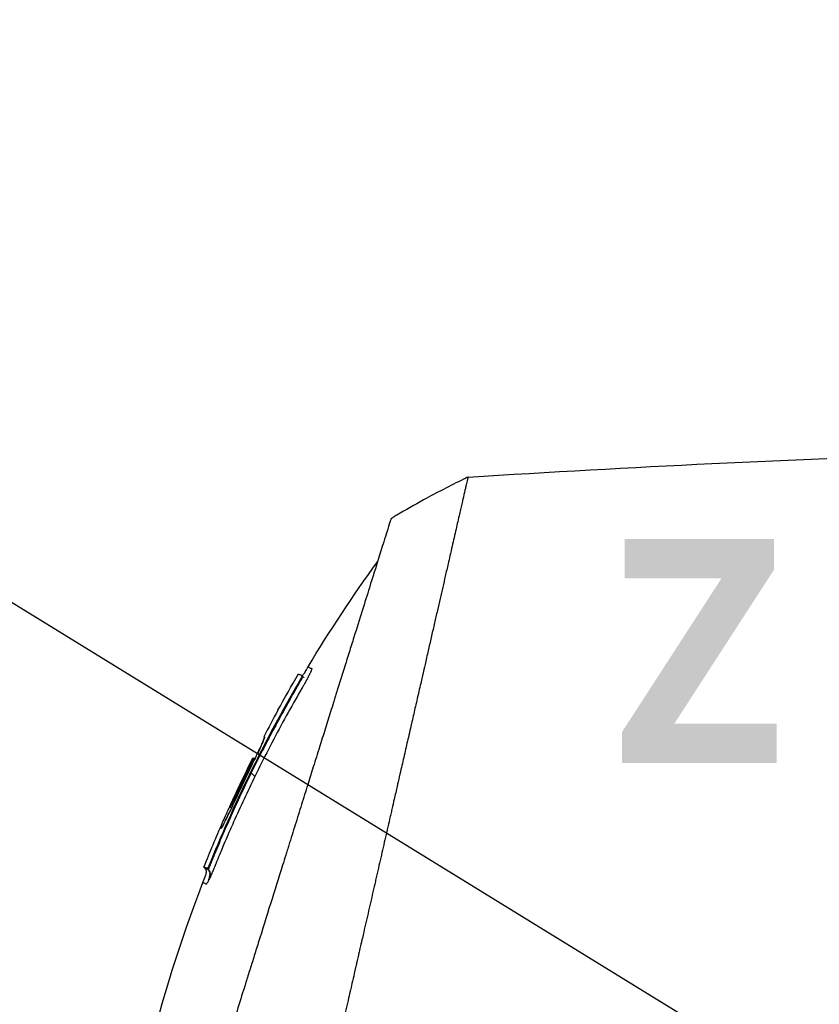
# Model space of a CAD drawing. Header units: millimetres. Extents: x 0 to 4378, y 0 to 2376.
# Tile 140 of 224: x 1469 to 1537, y 1282 to 1366. Entities that reach past the tile are written whole.
import ezdxf

# ---------------------------------------------------------------- set-up
doc = ezdxf.new("R2010")
doc.units = ezdxf.units.MM
doc.header["$LTSCALE"] = 0.2
doc.layers.add('12_Before Rev.Num.', color=5, linetype='Continuous')
doc.styles.add('Rainbow-5.0 Style', font='malgunsl.ttf')
doc.dimstyles.new('Rainbow-5.0 Style', dxfattribs={"dimtxt": 4, "dimasz": 2.5, "dimexe": 1, "dimexo": 1, "dimgap": 1, "dimtad": 1, "dimdsep": 46, "dimtxsty": 'Rainbow-5.0 Style', "dimcen": 0, "dimclrd": 251, "dimclre": 251, "dimclrt": 7, "dimazin": 3, "dimtp": 0.1, "dimtm": 0.1, "dimtfac": 0.61, "dimtmove": 0, "dimatfit": 3, "dimfxl": 1, "dimlwd": -1, "dimlwe": -1, "dimarcsym": 1})

# ---------------------------------------------------------------- blocks, each defined once
blk = doc.blocks.new('Blk$A37R2-3W24R')
for p, q in [((-239.289, 649.825), (-239.339, 649.875)), ((-239.003, 650.387), (-239.06, 650.444)), ((-241.133, 647.476), (-241.128, 647.473)), ((-241.133, 647.476), (-241.129, 647.472)), ((-242.337, 645.214), (-242.275, 645.152)), ((-242.337, 645.214), (-242.275, 645.152)), ((-242.275, 645.182), (-242.273, 645.18)), ((-242.072, 644.77), (-242.072, 644.77)), ((-243.269, 643.389), (-243.27, 643.389)), ((-243.208, 643.358), (-243.121, 643.271)), ((-244.891, 639.578), (-244.965, 639.653)), ((-245.25, 639.223), (-245.118, 639.091)), ((-247.474, 634.03), (-247.401, 633.958)), ((-247.195, 633.888), (-247.122, 633.815)), ((-246.918, 634.459), (-246.865, 634.407))]:
    blk.add_line(p, q)
for centre, radius, start, end in [((-187.174, 589.645), 86.467, 116.08279, 118.64596), ((-187.167, 589.632), 86.482, 118.64602, 120.39578), ((-134.441, 588.939), 121.689, 151.24844, 152.45484), ((-134.438, 588.938), 121.694, 151.24936, 152.45507)]:
    blk.add_arc(centre, radius, start, end)
for centre, major_axis, ratio, start_param, end_param in [((-187.166, 589.628), (-62.828, -59.434), 1, 4.404955, 4.409974), ((-189.555, 592.548), (65.746, 53.33), 0.977068, 1.416312, 1.42047)]:
    blk.add_ellipse(centre, major_axis=major_axis, ratio=ratio, start_param=start_param, end_param=end_param)
for points in [[(-224.799, 667.491), (-196.904, 669.248), (-168.926, 670.22), (-140.979, 669.779)], [(-231.413, 663.938), (-231.356, 663.972), (-231.298, 664.007), (-231.227, 664.048)], [(-238.53, 651.213), (-236.681, 654.303), (-234.692, 657.314), (-232.576, 660.228)], [(-241.133, 647.476), (-240.557, 648.525), (-239.966, 649.565), (-239.36, 650.597)], [(-243.27, 643.389), (-243.27, 643.389), (-243.269, 643.389), (-243.269, 643.389)], [(-242.818, 643.323), (-242.818, 643.323), (-242.818, 643.323), (-242.818, 643.323)], [(-243.109, 641.798), (-243.145, 641.833), (-243.119, 641.807), (-243.422, 642.11)], [(-247.474, 634.03), (-246.963, 635.311), (-246.43, 636.583), (-245.876, 637.845)], [(-247.401, 633.958), (-247.401, 633.958), (-247.401, 633.958), (-247.401, 633.958)], [(-247.105, 633.828), (-246.792, 633.516), (-246.998, 633.196), (-247.124, 632.79)]]:
    blk.add_open_spline(points, degree=3)
for points, knots in [([(-227.771, 582.598), (-227.759, 582.61), (-227.608, 582.761), (-227.533, 582.835), (-227.474, 582.895), (-227.295, 583.073), (-227.175, 583.193), (-226.816, 583.552), (-226.575, 583.792), (-225.85, 584.516), (-225.363, 585.003), (-223.888, 586.476), (-222.89, 587.474), (-221.637, 588.728), (-221.386, 588.978), (-220.816, 589.548), (-220.491, 589.874), (-219.57, 590.795), (-218.961, 591.405), (-218.225, 592.142), (-218.103, 592.265), (-217.871, 592.497), (-217.761, 592.606), (-216.481, 593.889), (-215.297, 595.075), (-213.42, 596.957), (-212.735, 597.645), (-211.26, 599.125), (-210.468, 599.92), (-207.555, 602.845), (-205.41, 605.001), (-202.535, 607.896), (-201.819, 608.617), (-200.995, 609.448), (-200.889, 609.555), (-200.704, 609.742), (-200.619, 609.827), (-200.45, 609.998), (-200.363, 610.086), (-200.161, 610.29), (-200.049, 610.402), (-199.851, 610.603), (-199.768, 610.687), (-199.563, 610.894), (-199.44, 611.018), (-199.215, 611.246), (-199.113, 611.349), (-198.482, 611.986), (-197.953, 612.521), (-196.736, 613.753), (-196.047, 614.449), (-194.661, 615.853), (-193.963, 616.561), (-192.821, 617.719), (-192.374, 618.173), (-191.826, 618.728), (-191.725, 618.831), (-191.437, 619.122), (-191.251, 619.311), (-190.614, 619.956), (-190.16, 620.416), (-189.465, 621.12), (-189.22, 621.369), (-188.891, 621.701), (-188.806, 621.787), (-188.676, 621.919), (-188.633, 621.963), (-188.492, 622.105), (-188.392, 622.206), (-188.144, 622.457), (-187.989, 622.614), (-187.645, 622.961), (-187.462, 623.146), (-187.1, 623.512), (-186.922, 623.692), (-186.682, 623.934), (-186.624, 623.993), (-186.416, 624.203), (-186.261, 624.359), (-185.875, 624.749), (-185.656, 624.971), (-185.272, 625.359), (-185.108, 625.523), (-184.783, 625.851), (-184.618, 626.017), (-184.195, 626.444), (-183.941, 626.701), (-183.495, 627.152), (-183.309, 627.339), (-182.983, 627.668), (-182.843, 627.809), (-182.632, 628.022), (-182.561, 628.094), (-182.287, 628.371), (-182.084, 628.575), (-180.968, 629.701), (-180.057, 630.619), (-178.172, 632.519), (-177.195, 633.503), (-175.847, 634.861), (-175.468, 635.242), (-174.907, 635.806), (-174.725, 635.989), (-174.113, 636.605), (-173.68, 637.041), (-172.807, 637.919), (-172.364, 638.364), (-170.964, 639.773), (-170.012, 640.729), (-168.293, 642.455), (-167.524, 643.228), (-165.869, 644.889), (-164.985, 645.776), (-163.409, 647.356), (-162.714, 648.053), (-159.378, 651.396), (-156.851, 653.925), (-154.013, 656.762), (-153.518, 657.258), (-152.562, 658.213), (-152.1, 658.675), (-149.895, 660.878), (-148.293, 662.478), (-146.259, 664.509), (-145.669, 665.098), (-144.601, 666.164), (-144.121, 666.644), (-142.843, 667.918), (-142.182, 668.578), (-141.5, 669.259), (-141.326, 669.433), (-141.054, 669.704), (-140.979, 669.779), (-140.979, 669.779)], [-6.229962, -6.229962, -6.229962, -6.229962, -6.227864, -6.227864, -6.219552, -6.219552, -6.202929, -6.202929, -6.16968, -6.16968, -6.103208, -6.103208, -5.970065, -5.970065, -5.937453, -5.937453, -5.895346, -5.895346, -5.816119, -5.816119, -5.800362, -5.800362, -5.786281, -5.786281, -5.635887, -5.635887, -5.550128, -5.550128, -5.451964, -5.451964, -5.19041, -5.19041, -5.103809, -5.103809, -5.091041, -5.091041, -5.081268, -5.081268, -5.070806, -5.070806, -5.057101, -5.057101, -5.047416, -5.047416, -5.032993, -5.032993, -5.021064, -5.021064, -4.959513, -4.959513, -4.879662, -4.879662, -4.798866, -4.798866, -4.746913, -4.746913, -4.735039, -4.735039, -4.713278, -4.713278, -4.660559, -4.660559, -4.631405, -4.631405, -4.620962, -4.620962, -4.61581, -4.61581, -4.603824, -4.603824, -4.585775, -4.585775, -4.565126, -4.565126, -4.545061, -4.545061, -4.538129, -4.538129, -4.518662, -4.518662, -4.489931, -4.489931, -4.468034, -4.468034, -4.446173, -4.446173, -4.412022, -4.412022, -4.38742, -4.38742, -4.368644, -4.368644, -4.359076, -4.359076, -4.331844, -4.331844, -4.208918, -4.208918, -4.076245, -4.076245, -4.023995, -4.023995, -3.998904, -3.998904, -3.939656, -3.939656, -3.878964, -3.878964, -3.746371, -3.746371, -3.637173, -3.637173, -3.509455, -3.509455, -3.406658, -3.406658, -3.009825, -3.009825, -2.924337, -2.924337, -2.84138, -2.84138, -2.519502, -2.519502, -2.374871, -2.374871, -2.235834, -2.235834, -1.965462, -1.965462, -1.83333, -1.83333, -1.674568, -1.674568, -1.674568, -1.674568]), ([(-227.064, 581.891), (-227.029, 581.926), (-226.728, 582.227), (-226.057, 582.896), (-225.803, 583.149), (-225.039, 583.913), (-224.524, 584.427), (-222.967, 585.983), (-221.909, 587.04), (-220.542, 588.408), (-220.239, 588.711), (-219.58, 589.371), (-219.227, 589.724), (-217.924, 591.028), (-216.971, 591.983), (-215.466, 593.491), (-214.914, 594.044), (-212.882, 596.081), (-211.386, 597.582), (-206.924, 602.061), (-201.358, 607.655), (-195.487, 613.594), (-194.176, 614.921), (-192.218, 616.906), (-191.571, 617.563), (-190.67, 618.477), (-190.414, 618.735), (-189.659, 619.5), (-189.161, 620.005), (-188.504, 620.67), (-188.35, 620.826), (-188.086, 621.094), (-187.978, 621.202), (-187.768, 621.415), (-187.665, 621.519), (-187.459, 621.728), (-187.352, 621.836), (-186.833, 622.36), (-186.422, 622.775), (-185.569, 623.637), (-185.128, 624.082), (-183.87, 625.352), (-183.053, 626.177), (-181.429, 627.816), (-180.621, 628.63), (-178.969, 630.296), (-178.125, 631.146), (-176.409, 632.876), (-175.533, 633.758), (-174.204, 635.095), (-173.748, 635.554), (-172.526, 636.784), (-171.775, 637.539), (-170.177, 639.146), (-169.336, 639.991), (-167.687, 641.647), (-166.878, 642.459), (-165.307, 644.036), (-164.542, 644.804), (-162.329, 647.023), (-160.9, 648.456), (-156.931, 652.431), (-154.481, 654.882), (-151.804, 657.558), (-151.372, 657.989), (-149.364, 659.996), (-147.9, 661.458), (-144.631, 664.722), (-143.043, 666.308), (-141.674, 667.674), (-141.432, 667.915), (-140.91, 668.436), (-140.672, 668.674), (-140.353, 668.992), (-140.273, 669.072), (-140.272, 669.072)], [0.000001, 0.000001, 0.000001, 0.000001, 0.0174896, 0.0174896, 0.0280641, 0.0280641, 0.0492044, 0.0492044, 0.0915833, 0.0915833, 0.103829, 0.103829, 0.1177045, 0.1177045, 0.1548929, 0.1548929, 0.1762617, 0.1762617, 0.2332292, 0.2332292, 0.3447473, 0.3447473, 0.3768428, 0.3768428, 0.3928613, 0.3928613, 0.3992061, 0.3992061, 0.4115742, 0.4115742, 0.4153435, 0.4153435, 0.4181398, 0.4181398, 0.4207138, 0.4207138, 0.4231441, 0.4231441, 0.4328041, 0.4328041, 0.443145, 0.443145, 0.4624048, 0.4624048, 0.4815797, 0.4815797, 0.5018181, 0.5018181, 0.5229618, 0.5229618, 0.5340035, 0.5340035, 0.5527188, 0.5527188, 0.5738832, 0.5738832, 0.5945831, 0.5945831, 0.6145009, 0.6145009, 0.6528362, 0.6528362, 0.7241388, 0.7241388, 0.7381113, 0.7381113, 0.7906485, 0.7906485, 0.8696683, 0.8696683, 0.8893857, 0.8893857, 0.91901, 0.91901, 0.9486615, 0.9486615, 0.9486615, 0.9486615]), ([(-224.799, 667.491), (-224.8, 667.491), (-224.801, 667.489), (-224.802, 667.485), (-224.804, 667.481), (-224.806, 667.474), (-224.809, 667.465), (-224.814, 667.449), (-224.821, 667.423), (-224.831, 667.385), (-224.839, 667.35), (-224.85, 667.306), (-224.864, 667.249), (-224.876, 667.198), (-224.891, 667.135), (-224.909, 667.06), (-224.925, 666.991), (-224.944, 666.911), (-224.966, 666.818), (-224.986, 666.731), (-225.009, 666.633), (-225.034, 666.522), (-225.081, 666.318), (-225.138, 666.072), (-225.207, 665.773), (-225.219, 665.717), (-225.233, 665.659), (-225.246, 665.599), (-225.285, 665.428), (-225.342, 665.179), (-225.426, 664.815), (-225.494, 664.516), (-225.581, 664.138), (-225.693, 663.651), (-225.78, 663.269), (-225.883, 662.82), (-226.005, 662.285), (-226.11, 661.831), (-226.228, 661.315), (-226.363, 660.726), (-226.412, 660.511), (-226.464, 660.285), (-226.518, 660.05), (-226.597, 659.705), (-226.678, 659.348), (-226.762, 658.982), (-226.902, 658.371), (-227.049, 657.73), (-227.203, 657.061), (-227.28, 656.724), (-227.359, 656.38), (-227.44, 656.03), (-227.519, 655.684), (-227.6, 655.332), (-227.682, 654.973), (-227.848, 654.25), (-228.019, 653.5), (-228.196, 652.726), (-228.285, 652.339), (-228.375, 651.946), (-228.466, 651.547), (-228.485, 651.463), (-228.504, 651.379), (-228.523, 651.295), (-228.547, 651.189), (-228.62, 650.873), (-228.744, 650.333), (-228.819, 650.003), (-228.914, 649.589), (-229.029, 649.085), (-229.115, 648.71), (-229.213, 648.285), (-229.322, 647.806), (-229.37, 647.599), (-229.42, 647.382), (-229.472, 647.155), (-229.52, 646.945), (-229.57, 646.725), (-229.623, 646.497), (-229.663, 646.318), (-229.705, 646.135), (-229.749, 645.945), (-229.809, 645.685), (-229.869, 645.422), (-229.929, 645.158), (-229.981, 644.933), (-230.033, 644.706), (-230.085, 644.479), (-230.137, 644.251), (-230.19, 644.022), (-230.242, 643.793), (-230.296, 643.557), (-230.353, 643.309), (-230.406, 643.076), (-230.456, 642.858), (-230.503, 642.654), (-230.561, 642.401), (-230.619, 642.149), (-230.687, 641.85), (-230.753, 641.564), (-230.818, 641.277), (-230.881, 641.003), (-230.946, 640.718), (-230.994, 640.511), (-231.041, 640.305), (-231.088, 640.098), (-231.106, 640.02), (-231.124, 639.942), (-231.142, 639.864), (-231.208, 639.578), (-231.273, 639.29), (-231.339, 639.002), (-231.373, 638.858), (-231.406, 638.714), (-231.439, 638.569), (-231.472, 638.424), (-231.505, 638.279), (-231.539, 638.134), (-231.605, 637.843), (-231.672, 637.551), (-231.739, 637.258), (-231.873, 636.673), (-232.009, 636.082), (-232.145, 635.489), (-232.213, 635.192), (-232.281, 634.894), (-232.35, 634.595), (-232.418, 634.297), (-232.487, 633.997), (-232.556, 633.697), (-232.59, 633.546), (-232.625, 633.396), (-232.659, 633.245), (-232.694, 633.095), (-232.729, 632.944), (-232.763, 632.793), (-232.831, 632.499), (-232.898, 632.204), (-232.966, 631.909), (-232.968, 631.901), (-232.97, 631.892), (-232.972, 631.884), (-233.041, 631.58), (-233.111, 631.275), (-233.181, 630.969), (-233.251, 630.664), (-233.322, 630.358), (-233.392, 630.051), (-233.427, 629.897), (-233.462, 629.743), (-233.497, 629.59), (-233.532, 629.436), (-233.568, 629.282), (-233.603, 629.128), (-233.673, 628.819), (-233.744, 628.511), (-233.814, 628.201), (-233.856, 628.018), (-233.898, 627.836), (-233.94, 627.653), (-233.94, 627.65), (-233.941, 627.646), (-233.942, 627.642), (-233.955, 627.585), (-233.983, 627.461), (-234.027, 627.271), (-234.06, 627.127), (-234.102, 626.946), (-234.152, 626.726), (-234.179, 626.608), (-234.209, 626.479), (-234.241, 626.339), (-234.274, 626.195), (-234.309, 626.039), (-234.348, 625.872), (-234.374, 625.756), (-234.402, 625.634), (-234.431, 625.507), (-234.439, 625.472), (-234.447, 625.438), (-234.455, 625.404), (-234.537, 625.046), (-234.609, 624.733), (-234.67, 624.467), (-234.819, 623.815), (-234.905, 623.442), (-234.926, 623.352), (-234.984, 623.098), (-235.042, 622.844), (-235.1, 622.59), (-235.172, 622.277), (-235.243, 621.963), (-235.315, 621.65), (-235.347, 621.51), (-235.379, 621.369), (-235.411, 621.229), (-235.451, 621.056), (-235.49, 620.883), (-235.53, 620.709), (-235.576, 620.509), (-235.621, 620.309), (-235.667, 620.109), (-235.748, 619.753), (-235.99, 618.698), (-236.391, 616.952), (-236.397, 616.922), (-236.404, 616.892), (-236.411, 616.862), (-236.691, 615.643), (-236.97, 614.427), (-237.247, 613.218), (-237.463, 612.276), (-237.678, 611.338), (-237.891, 610.405), (-237.959, 610.111), (-238.026, 609.817), (-238.093, 609.524), (-238.373, 608.301), (-238.652, 607.088), (-238.927, 605.888), (-239.003, 605.558), (-239.078, 605.229), (-239.154, 604.901), (-239.212, 604.645), (-239.274, 604.377), (-239.338, 604.096), (-239.463, 603.552), (-239.598, 602.961), (-239.744, 602.325), (-239.809, 602.041), (-239.876, 601.748), (-239.945, 601.447), (-240.01, 601.163), (-240.076, 600.872), (-240.145, 600.574), (-240.209, 600.291), (-240.275, 600.002), (-240.343, 599.707), (-240.353, 599.662), (-240.364, 599.616), (-240.374, 599.57), (-240.427, 599.338), (-240.483, 599.096), (-240.54, 598.846), (-240.661, 598.317), (-240.791, 597.748), (-240.93, 597.141), (-241.052, 596.61), (-241.18, 596.05), (-241.315, 595.461), (-241.547, 594.447), (-241.799, 593.349), (-242.067, 592.179), (-242.26, 591.334), (-242.462, 590.451), (-242.672, 589.536)], [0.0008979, 0.0008979, 0.0008979, 0.0008979, 0.0108915, 0.0108915, 0.0108915, 0.020974, 0.020974, 0.020974, 0.0391503, 0.0391503, 0.0391503, 0.0554178, 0.0554178, 0.0554178, 0.0702751, 0.0702751, 0.0702751, 0.0840358, 0.0840358, 0.0840358, 0.0969119, 0.0969119, 0.0969119, 0.1205769, 0.1205769, 0.1205769, 0.125, 0.125, 0.125, 0.1638961, 0.1638961, 0.1638961, 0.1958374, 0.1958374, 0.1958374, 0.2208888, 0.2208888, 0.2208888, 0.2422005, 0.2422005, 0.2422005, 0.25, 0.25, 0.25, 0.2678209, 0.2678209, 0.2678209, 0.2975362, 0.2975362, 0.2975362, 0.3125, 0.3125, 0.3125, 0.3272656, 0.3272656, 0.3272656, 0.3570095, 0.3570095, 0.3570095, 0.3718814, 0.3718814, 0.3718814, 0.375, 0.375, 0.375, 0.3991671, 0.3991671, 0.3991671, 0.4139157, 0.4139157, 0.4139157, 0.4249028, 0.4249028, 0.4249028, 0.429655, 0.429655, 0.429655, 0.4340613, 0.4340613, 0.4340613, 0.4375, 0.4375, 0.4375, 0.4468814, 0.4468814, 0.4468814, 0.4548932, 0.4548932, 0.4548932, 0.4629051, 0.4629051, 0.4629051, 0.4712008, 0.4712008, 0.4712008, 0.4789288, 0.4789288, 0.4789288, 0.4866568, 0.4866568, 0.4866568, 0.4943848, 0.4943848, 0.4943848, 0.5, 0.5, 0.5, 0.502414, 0.502414, 0.502414, 0.5112437, 0.5112437, 0.5112437, 0.5156585, 0.5156585, 0.5156585, 0.5200734, 0.5200734, 0.5200734, 0.528903, 0.528903, 0.528903, 0.5465624, 0.5465624, 0.5465624, 0.555392, 0.555392, 0.555392, 0.5642217, 0.5642217, 0.5642217, 0.5686366, 0.5686366, 0.5686366, 0.5730514, 0.5730514, 0.5730514, 0.5816327, 0.5816327, 0.5816327, 0.5818813, 0.5818813, 0.5818813, 0.5907202, 0.5907202, 0.5907202, 0.5995591, 0.5995591, 0.5995591, 0.6039786, 0.6039786, 0.6039786, 0.6083981, 0.6083981, 0.6083981, 0.6172371, 0.6172371, 0.6172371, 0.622449, 0.622449, 0.622449, 0.6229413, 0.6229413, 0.6229413, 0.6298917, 0.6298917, 0.6298917, 0.6351416, 0.6351416, 0.6351416, 0.6379546, 0.6379546, 0.6379546, 0.6408496, 0.6408496, 0.6408496, 0.6428571, 0.6428571, 0.6428571, 0.6433986, 0.6433986, 0.6433986, 0.6491487, 0.6491487, 0.6491487, 0.6632653, 0.6632653, 0.6632653, 0.6704637, 0.6704637, 0.6704637, 0.6793393, 0.6793393, 0.6793393, 0.6833065, 0.6833065, 0.6833065, 0.6882149, 0.6882149, 0.6882149, 0.6938776, 0.6938776, 0.6938776, 0.7239727, 0.7239727, 0.7239727, 0.7244898, 0.7244898, 0.7244898, 0.7589042, 0.7589042, 0.7589042, 0.7857143, 0.7857143, 0.7857143, 0.7941949, 0.7941949, 0.7941949, 0.8295621, 0.8295621, 0.8295621, 0.8392857, 0.8392857, 0.8392857, 0.849008, 0.849008, 0.849008, 0.8678821, 0.8678821, 0.8678821, 0.876305, 0.876305, 0.876305, 0.8842189, 0.8842189, 0.8842189, 0.8917062, 0.8917062, 0.8917062, 0.8928571, 0.8928571, 0.8928571, 0.9031342, 0.9031342, 0.9031342, 0.9247967, 0.9247967, 0.9247967, 0.9437386, 0.9437386, 0.9437386, 0.9764071, 0.9764071, 0.9764071, 1, 1, 1, 1]), ([(-231.413, 663.938), (-231.413, 663.939), (-231.413, 663.939), (-231.437, 663.863), (-231.451, 663.818), (-231.482, 663.722), (-231.496, 663.677), (-231.574, 663.429), (-231.663, 663.143), (-231.854, 662.533), (-231.941, 662.253), (-232.172, 661.518), (-232.323, 661.036), (-232.72, 659.768), (-232.98, 658.936), (-233.662, 656.757), (-234.109, 655.331), (-234.738, 653.318), (-234.874, 652.884), (-235.084, 652.215), (-235.154, 651.991), (-235.295, 651.539), (-235.367, 651.31), (-235.477, 650.959), (-235.514, 650.84), (-235.626, 650.481), (-235.701, 650.243), (-235.851, 649.765), (-235.926, 649.526), (-236.039, 649.164), (-236.077, 649.043), (-236.155, 648.793), (-236.195, 648.664), (-236.276, 648.406), (-236.316, 648.277), (-236.439, 647.885), (-236.523, 647.617), (-236.682, 647.11), (-236.76, 646.86), (-236.917, 646.359), (-236.995, 646.11), (-237.233, 645.349), (-237.395, 644.831), (-237.732, 643.753), (-237.91, 643.186), (-238.244, 642.118), (-238.4, 641.62), (-238.609, 640.951), (-238.653, 640.81), (-238.875, 640.102), (-239.053, 639.533), (-239.323, 638.669), (-239.414, 638.379), (-239.595, 637.802), (-239.686, 637.512), (-239.868, 636.93), (-239.958, 636.642), (-240.095, 636.203), (-240.142, 636.054), (-240.233, 635.763), (-240.277, 635.622), (-240.369, 635.328), (-240.415, 635.181), (-240.547, 634.76), (-240.637, 634.473), (-241.411, 632), (-242.109, 629.767), (-242.877, 627.313), (-242.942, 627.105), (-243.073, 626.688), (-243.136, 626.484), (-243.262, 626.083), (-243.324, 625.885), (-243.446, 625.494), (-243.506, 625.303), (-243.625, 624.924), (-243.684, 624.735), (-243.853, 624.195), (-243.966, 623.834), (-244.292, 622.794), (-244.506, 622.108), (-244.802, 621.163), (-244.893, 620.87), (-245.028, 620.44), (-245.071, 620.303), (-245.198, 619.898), (-245.281, 619.632), (-245.442, 619.117), (-245.519, 618.87), (-245.742, 618.158), (-245.887, 617.695), (-246.284, 616.426), (-246.535, 615.625), (-246.97, 614.235), (-247.155, 613.643), (-247.614, 612.176), (-247.886, 611.306), (-248.288, 610.021), (-248.421, 609.596), (-248.619, 608.963), (-248.685, 608.753), (-248.783, 608.44), (-248.815, 608.336), (-248.864, 608.18), (-248.88, 608.128), (-248.905, 608.05), (-248.913, 608.024), (-248.929, 607.972), (-248.937, 607.946), (-248.945, 607.92)], [0.000492, 0.000492, 0.000492, 0.000492, 0.070477, 0.070477, 0.116784, 0.116784, 0.147598, 0.147598, 0.270163, 0.270163, 0.35129, 0.35129, 0.459378, 0.459378, 0.603543, 0.603543, 0.795477, 0.795477, 0.846759, 0.846759, 0.872247, 0.872247, 0.897546, 0.897546, 0.910816, 0.910816, 0.936058, 0.936058, 0.961053, 0.961053, 0.973407, 0.973407, 0.986612, 0.986612, 0.999925, 0.999925, 1.026343, 1.026343, 1.051465, 1.051465, 1.076258, 1.076258, 1.125243, 1.125243, 1.177878, 1.177878, 1.224985, 1.224985, 1.237745, 1.237745, 1.287061, 1.287061, 1.311764, 1.311764, 1.336615, 1.336615, 1.361333, 1.361333, 1.372959, 1.372959, 1.384222, 1.384222, 1.395507, 1.395507, 1.41867, 1.41867, 1.596072, 1.596072, 1.612752, 1.612752, 1.628768, 1.628768, 1.644172, 1.644172, 1.659003, 1.659003, 1.673475, 1.673475, 1.702106, 1.702106, 1.756638, 1.756638, 1.781274, 1.781274, 1.792708, 1.792708, 1.814679, 1.814679, 1.835454, 1.835454, 1.874477, 1.874477, 1.942807, 1.942807, 1.994085, 1.994085, 2.070998, 2.070998, 2.109452, 2.109452, 2.128666, 2.128666, 2.138273, 2.138273, 2.143077, 2.143077, 2.145479, 2.145479, 2.147874, 2.147874, 2.147874, 2.147874]), ([(-239.079, 650.454), (-239.066, 650.457), (-239.054, 650.462), (-239.023, 650.477), (-239.005, 650.488), (-238.963, 650.521), (-238.941, 650.543), (-238.884, 650.608), (-238.852, 650.654), (-238.756, 650.804), (-238.698, 650.912), (-238.604, 651.085), (-238.568, 651.149), (-238.53, 651.213)], [0.88221943, 0.88221943, 0.88221943, 0.88221943, 0.88612857, 0.88612857, 0.89254312, 0.89254312, 0.90193654, 0.90193654, 0.91846698, 0.91846698, 0.9553245, 0.9553245, 0.97748476, 0.97748476, 0.97748476, 0.97748476]), ([(-238.53, 651.213), (-238.529, 651.212), (-238.521, 651.208), (-238.505, 651.2), (-238.489, 651.192), (-238.466, 651.18), (-238.434, 651.164), (-238.403, 651.148), (-238.364, 651.128), (-238.318, 651.104), (-238.295, 651.092), (-238.27, 651.079), (-238.243, 651.065), (-238.239, 651.064), (-238.236, 651.062), (-238.233, 651.06), (-238.231, 651.059), (-238.229, 651.059), (-238.228, 651.057), (-238.226, 651.056), (-238.225, 651.054), (-238.224, 651.052), (-238.22, 651.043), (-238.222, 651.026), (-238.227, 651.001), (-238.233, 650.976), (-238.244, 650.944), (-238.259, 650.904), (-238.263, 650.894), (-238.267, 650.884), (-238.271, 650.873), (-238.273, 650.868), (-238.275, 650.862), (-238.278, 650.857), (-238.279, 650.854), (-238.28, 650.851), (-238.281, 650.848), (-238.282, 650.845), (-238.283, 650.842), (-238.285, 650.839), (-238.289, 650.828), (-238.295, 650.816), (-238.3, 650.803), (-238.303, 650.797), (-238.305, 650.791), (-238.308, 650.785), (-238.311, 650.778), (-238.314, 650.772), (-238.317, 650.765), (-238.32, 650.758), (-238.323, 650.752), (-238.326, 650.745), (-238.336, 650.722), (-238.347, 650.699), (-238.359, 650.674), (-238.374, 650.642), (-238.39, 650.608), (-238.407, 650.573), (-238.414, 650.558), (-238.422, 650.543), (-238.43, 650.527)], [-0.2887059, -0.2887059, -0.2887059, -0.2887059, -0.2541581, -0.2541581, -0.2541581, -0.2195873, -0.2195873, -0.2195873, -0.1850229, -0.1850229, -0.1850229, -0.1677408, -0.1677408, -0.1677408, -0.1655805, -0.1655805, -0.1655805, -0.1645003, -0.1645003, -0.1645003, -0.1634202, -0.1634202, -0.1634202, -0.1590997, -0.1590997, -0.1590997, -0.1547791, -0.1547791, -0.1547791, -0.153699, -0.153699, -0.153699, -0.1531589, -0.1531589, -0.1531589, -0.1528889, -0.1528889, -0.1528889, -0.1526188, -0.1526188, -0.1526188, -0.1515387, -0.1515387, -0.1515387, -0.1509986, -0.1509986, -0.1509986, -0.1504586, -0.1504586, -0.1504586, -0.1499185, -0.1499185, -0.1499185, -0.1481076, -0.1481076, -0.1481076, -0.1457567, -0.1457567, -0.1457567, -0.1447486, -0.1447486, -0.1447486, -0.1447486]), ([(-238.53, 651.213), (-238.53, 651.213), (-238.53, 651.213), (-238.53, 651.213), (-238.53, 651.213), (-238.53, 651.213), (-238.53, 651.213)], [-0.2892613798, -0.2892613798, -0.2892613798, -0.2892613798, -0.2887161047, -0.2887161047, -0.2887161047, -0.2887058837, -0.2887058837, -0.2887058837, -0.2887058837]), ([(-239.339, 649.875), (-240.767, 647.428), (-242.106, 644.937), (-244.64, 639.796), (-245.827, 637.149), (-246.918, 634.459)], [-1.719587, -1.719587, -1.719587, -1.719587, -0.870829, -0.870829, -0.000001, -0.000001, -0.000001, -0.000001]), ([(-238.43, 650.527), (-238.44, 650.506), (-238.451, 650.485), (-238.461, 650.463), (-238.481, 650.425), (-238.501, 650.386), (-238.522, 650.346), (-238.543, 650.305), (-238.564, 650.264), (-238.587, 650.221), (-238.598, 650.2), (-238.61, 650.178), (-238.621, 650.157), (-238.633, 650.135), (-238.645, 650.113), (-238.657, 650.091), (-238.705, 650.003), (-238.755, 649.912), (-238.807, 649.819), (-238.833, 649.773), (-238.86, 649.726), (-238.886, 649.679), (-238.9, 649.656), (-238.913, 649.632), (-238.927, 649.609), (-238.94, 649.585), (-238.954, 649.562), (-238.968, 649.539), (-238.981, 649.515), (-238.995, 649.492), (-239.008, 649.468), (-239.022, 649.445), (-239.036, 649.421), (-239.049, 649.398), (-239.077, 649.351), (-239.104, 649.304), (-239.131, 649.257), (-239.24, 649.07), (-239.348, 648.882), (-239.456, 648.694), (-239.886, 647.941), (-240.309, 647.184), (-240.723, 646.422), (-241.552, 644.898), (-242.348, 643.356), (-243.109, 641.798)], [-0.1447486, -0.1447486, -0.1447486, -0.1447486, -0.1434058, -0.1434058, -0.1434058, -0.1410549, -0.1410549, -0.1410549, -0.138704, -0.138704, -0.138704, -0.1375285, -0.1375285, -0.1375285, -0.1363531, -0.1363531, -0.1363531, -0.1316512, -0.1316512, -0.1316512, -0.1293003, -0.1293003, -0.1293003, -0.1281249, -0.1281249, -0.1281249, -0.1269494, -0.1269494, -0.1269494, -0.125774, -0.125774, -0.125774, -0.1245985, -0.1245985, -0.1245985, -0.1222476, -0.1222476, -0.1222476, -0.1128439, -0.1128439, -0.1128439, -0.0752293, -0.0752293, -0.0752293, 0, 0, 0, 0]), ([(-239.289, 649.825), (-239.295, 649.815), (-239.306, 649.794), (-239.324, 649.764), (-239.347, 649.723), (-239.381, 649.665), (-239.425, 649.587), (-239.439, 649.562), (-239.455, 649.534), (-239.473, 649.504), (-239.495, 649.465), (-239.52, 649.422), (-239.547, 649.374), (-239.551, 649.366), (-239.556, 649.358), (-239.561, 649.35), (-239.568, 649.336), (-239.576, 649.323), (-239.584, 649.309), (-239.596, 649.287), (-239.609, 649.265), (-239.621, 649.244), (-239.633, 649.222), (-239.646, 649.2), (-239.658, 649.179), (-239.67, 649.157), (-239.683, 649.135), (-239.695, 649.114), (-239.72, 649.069), (-239.745, 649.025), (-239.769, 648.984), (-239.79, 648.946), (-239.811, 648.909), (-239.831, 648.874), (-239.908, 648.737), (-239.985, 648.6), (-240.063, 648.462), (-240.164, 648.282), (-240.265, 648.101), (-240.366, 647.92), (-240.637, 647.433), (-240.923, 646.915), (-241.221, 646.364), (-241.286, 646.245), (-241.352, 646.123), (-241.418, 646.001), (-241.5, 645.848), (-241.631, 645.605), (-241.808, 645.27)], [0, 0, 0, 0, 0.0133397, 0.0133397, 0.0133397, 0.03125, 0.03125, 0.03125, 0.0436988, 0.0436988, 0.0436988, 0.0597938, 0.0597938, 0.0597938, 0.0625, 0.0625, 0.0625, 0.0673095, 0.0673095, 0.0673095, 0.0751746, 0.0751746, 0.0751746, 0.0832707, 0.0832707, 0.0832707, 0.0916192, 0.0916192, 0.0916192, 0.1091793, 0.1091793, 0.1091793, 0.125, 0.125, 0.125, 0.1792162, 0.1792162, 0.1792162, 0.25, 0.25, 0.25, 0.4553665, 0.4553665, 0.4553665, 0.5, 0.5, 0.5, 0.6281551, 0.6281551, 0.6281551, 0.6281551]), ([(-239.36, 650.597), (-239.36, 650.597), (-239.36, 650.597), (-239.359, 650.597), (-239.335, 650.584), (-239.236, 650.534), (-239.161, 650.496), (-239.061, 650.445)], [-0.8656065, -0.8656065, -0.8656065, -0.8656065, -0.8621421, -0.8621421, -0.4402995, -0.4402995, -0.000001, -0.000001, -0.000001, -0.000001]), ([(-239.061, 650.445), (-239.057, 650.443), (-239.057, 650.434), (-239.065, 650.405), (-239.073, 650.385), (-239.094, 650.333), (-239.109, 650.301), (-239.145, 650.228), (-239.165, 650.188), (-239.211, 650.103), (-239.235, 650.057), (-239.286, 649.966), (-239.312, 649.92), (-239.339, 649.875)], [-0.09818224, -0.09818224, -0.09818224, -0.09818224, -0.08163434, -0.08163434, -0.06586622, -0.06586622, -0.04902056, -0.04902056, -0.0323577, -0.0323577, -0.01585951, -0.01585951, -0.00000099, -0.00000099, -0.00000099, -0.00000099]), ([(-239.003, 650.387), (-239.002, 650.386), (-239.001, 650.384), (-239.001, 650.38), (-239.001, 650.378), (-239.001, 650.376), (-239.002, 650.373), (-239.002, 650.371), (-239.003, 650.368), (-239.003, 650.366), (-239.004, 650.363), (-239.005, 650.36), (-239.006, 650.357), (-239.008, 650.35), (-239.011, 650.344), (-239.013, 650.338), (-239.016, 650.331), (-239.019, 650.323), (-239.023, 650.314), (-239.033, 650.292), (-239.045, 650.266), (-239.06, 650.236), (-239.064, 650.228), (-239.068, 650.221), (-239.072, 650.213), (-239.082, 650.194), (-239.096, 650.169), (-239.113, 650.136), (-239.129, 650.107), (-239.148, 650.073), (-239.171, 650.032), (-239.174, 650.028), (-239.176, 650.024), (-239.178, 650.02), (-239.205, 649.972), (-239.229, 649.929), (-239.25, 649.894), (-239.265, 649.866), (-239.279, 649.843), (-239.289, 649.825)], [0.0317932, 0.0317932, 0.0317932, 0.0317932, 0.0990517, 0.0990517, 0.0990517, 0.125, 0.125, 0.125, 0.1497348, 0.1497348, 0.1497348, 0.1822151, 0.1822151, 0.1822151, 0.25, 0.25, 0.25, 0.3087286, 0.3087286, 0.3087286, 0.4613421, 0.4613421, 0.4613421, 0.5, 0.5, 0.5, 0.6333546, 0.6333546, 0.6333546, 0.75, 0.75, 0.75, 0.7608461, 0.7608461, 0.7608461, 0.894498, 0.894498, 0.894498, 1, 1, 1, 1]), ([(-239.003, 650.387), (-238.988, 650.372), (-238.973, 650.357), (-238.951, 650.339), (-238.946, 650.335), (-238.938, 650.329), (-238.936, 650.327), (-238.933, 650.325), (-238.933, 650.325), (-238.932, 650.324), (-238.932, 650.324), (-238.931, 650.324), (-238.931, 650.323), (-238.931, 650.323), (-238.931, 650.323), (-238.931, 650.323), (-238.931, 650.323), (-238.93, 650.323), (-238.93, 650.323), (-238.93, 650.323), (-238.93, 650.323), (-238.93, 650.323)], [0, 0, 0, 0, 0.006302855, 0.006302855, 0.008419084, 0.008419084, 0.009213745, 0.009213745, 0.009413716, 0.009413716, 0.009571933, 0.009571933, 0.009651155, 0.009651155, 0.009690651, 0.009690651, 0.009730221, 0.009730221, 0.009769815, 0.009769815, 0.009776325, 0.009776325, 0.009776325, 0.009776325]), ([(-238.932, 650.324), (-238.932, 650.324), (-238.932, 650.324), (-238.932, 650.324), (-238.931, 650.324), (-238.928, 650.322), (-238.925, 650.32), (-238.921, 650.318), (-238.919, 650.317), (-238.916, 650.316), (-238.915, 650.315), (-238.913, 650.314), (-238.913, 650.314), (-238.913, 650.314)], [0.02034435, 0.02034435, 0.02034435, 0.02034435, 0.02145072, 0.02145072, 0.04171423, 0.04171423, 0.06063341, 0.06063341, 0.06772746, 0.06772746, 0.07304792, 0.07304792, 0.074301, 0.074301, 0.074301, 0.074301]), ([(-238.914, 650.314), (-238.914, 650.314), (-238.914, 650.314), (-238.913, 650.314), (-238.911, 650.313), (-238.905, 650.311), (-238.902, 650.309), (-238.897, 650.308), (-238.896, 650.307), (-238.896, 650.307), (-238.896, 650.307), (-238.895, 650.307), (-238.895, 650.307), (-238.895, 650.307), (-238.895, 650.307), (-238.895, 650.307)], [0.075540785, 0.075540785, 0.075540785, 0.075540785, 0.076098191, 0.076098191, 0.078373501, 0.078373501, 0.080325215, 0.080325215, 0.080606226, 0.080606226, 0.080645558, 0.080645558, 0.080665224, 0.080665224, 0.080678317, 0.080678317, 0.080678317, 0.080678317]), ([(-239.089, 649.353), (-239.089, 649.353), (-239.089, 649.353), (-239.089, 649.353), (-239.089, 649.353), (-239.089, 649.354), (-239.088, 649.355), (-239.087, 649.356), (-239.087, 649.357), (-239.085, 649.36), (-239.084, 649.362), (-239.082, 649.366), (-239.081, 649.366), (-239.081, 649.367)], [0.018027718, 0.018027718, 0.018027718, 0.018027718, 0.018129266, 0.018129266, 0.018485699, 0.018485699, 0.018904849, 0.018904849, 0.019483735, 0.019483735, 0.020372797, 0.020372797, 0.020720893, 0.020720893, 0.020720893, 0.020720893]), ([(-241.808, 645.27), (-241.977, 644.952), (-242.188, 644.551), (-242.439, 644.065), (-242.852, 643.264), (-243.177, 642.612), (-243.422, 642.11)], [0.6281551, 0.6281551, 0.6281551, 0.6281551, 0.75, 0.75, 0.75, 1, 1, 1, 1]), ([(-242.275, 645.182), (-242.269, 645.18), (-242.272, 645.159), (-242.294, 645.085), (-242.314, 645.031), (-242.391, 644.84), (-242.465, 644.668), (-242.655, 644.247), (-242.771, 643.999), (-242.97, 643.582), (-243.045, 643.427), (-243.2, 643.11), (-243.279, 642.949), (-243.359, 642.788)], [-0.4066496, -0.4066496, -0.4066496, -0.4066496, -0.3530901, -0.3530901, -0.2996138, -0.2996138, -0.2036808, -0.2036808, -0.1075118, -0.1075118, -0.053792, -0.053792, 0, 0, 0, 0]), ([(-243.124, 643.274), (-243.069, 643.388), (-243.015, 643.5), (-242.81, 643.927), (-242.701, 644.162), (-242.503, 644.591), (-242.434, 644.748), (-242.349, 644.95), (-242.3, 645.07), (-242.284, 645.138), (-242.282, 645.149), (-242.282, 645.159)], [-1.875154, -1.875154, -1.875154, -1.875154, -1.786266, -1.786266, -1.531519, -1.531519, -1.065024, -1.065024, -0.555126, -0.555126, -0.455018, -0.455018, -0.455018, -0.455018]), ([(-242.337, 645.214), (-242.334, 645.213), (-242.33, 645.211), (-242.324, 645.208), (-242.319, 645.205), (-242.312, 645.201), (-242.304, 645.197), (-242.295, 645.193), (-242.285, 645.189), (-242.275, 645.182)], [-1, -1, -1, -1, -0.666667, -0.666667, -0.666667, -0.333333, -0.333333, -0.333333, 0, 0, 0, 0]), ([(-244.878, 639.608), (-244.949, 639.452), (-245.021, 639.296), (-245.164, 638.991), (-245.234, 638.843), (-245.378, 638.541), (-245.513, 638.262), (-245.727, 637.835), (-245.817, 637.659), (-246.058, 637.228), (-246.04, 637.354), (-246.076, 637.34), (-246.082, 637.332), (-246.078, 637.37), (-246.044, 637.453), (-246.003, 637.553), (-245.955, 637.667), (-245.758, 638.113), (-245.657, 638.34), (-245.409, 638.889), (-245.276, 639.183), (-245.031, 639.717), (-244.835, 640.143), (-244.252, 641.392), (-243.768, 642.394), (-243.27, 643.389)], [-1.490546, -1.490546, -1.490546, -1.490546, -1.372171, -1.372171, -1.254036, -1.254036, -1.123299, -1.123299, -1.043679, -1.043679, -0.850826, -0.850826, -0.807838, -0.807838, -0.709589, -0.709589, -0.595224, -0.595224, -0.510831, -0.510831, -0.413449, -0.413449, -0.333919, -0.333919, 0, 0, 0, 0]), ([(-244.965, 639.653), (-245.022, 639.529), (-245.078, 639.412), (-245.142, 639.283), (-245.16, 639.249), (-245.185, 639.204), (-245.193, 639.194), (-245.198, 639.196), (-245.201, 639.198), (-245.207, 639.201), (-245.21, 639.203), (-245.219, 639.207), (-245.224, 639.21), (-245.233, 639.214), (-245.237, 639.216), (-245.244, 639.22), (-245.247, 639.221), (-245.251, 639.223), (-245.246, 639.235), (-245.226, 639.283), (-245.211, 639.318), (-245.152, 639.45), (-245.099, 639.568), (-245.006, 639.77), (-244.971, 639.847), (-244.899, 640.002), (-244.863, 640.08), (-244.755, 640.312), (-244.683, 640.467), (-244.465, 640.931), (-244.319, 641.24), (-244.023, 641.856), (-243.874, 642.164), (-243.649, 642.624), (-243.573, 642.777), (-243.422, 643.083), (-243.346, 643.236), (-243.269, 643.389)], [0, 0, 0, 0, 0.049586, 0.049586, 0.074046, 0.074046, 0.09857, 0.09857, 0.137167, 0.137167, 0.175764, 0.175764, 0.252958, 0.252958, 0.330152, 0.330152, 0.407345, 0.407345, 0.43188, 0.43188, 0.45635, 0.45635, 0.505944, 0.505944, 0.536823, 0.536823, 0.567702, 0.567702, 0.629461, 0.629461, 0.752975, 0.752975, 0.876487, 0.876487, 0.938244, 0.938244, 1, 1, 1, 1]), ([(-243.269, 643.389), (-243.267, 643.388), (-243.264, 643.387), (-243.261, 643.385), (-243.257, 643.383), (-243.253, 643.381), (-243.248, 643.378), (-243.243, 643.375), (-243.237, 643.372), (-243.23, 643.369), (-243.227, 643.367), (-243.223, 643.366), (-243.22, 643.364), (-243.216, 643.362), (-243.212, 643.36), (-243.208, 643.358), (-243.206, 643.357), (-243.21, 643.344), (-243.219, 643.32), (-243.229, 643.296), (-243.244, 643.261), (-243.263, 643.218), (-243.303, 643.13), (-243.359, 643.013), (-243.42, 642.89), (-243.552, 642.623), (-243.684, 642.354), (-243.815, 642.085), (-243.945, 641.816), (-244.075, 641.547), (-244.204, 641.277), (-244.333, 641.007), (-244.461, 640.737), (-244.587, 640.466), (-244.651, 640.331), (-244.714, 640.195), (-244.777, 640.06), (-244.808, 639.992), (-244.84, 639.924), (-244.871, 639.856), (-244.902, 639.788), (-244.934, 639.72), (-244.965, 639.653)], [0, 0, 0, 0, 0.102758, 0.102758, 0.102758, 0.205514, 0.205514, 0.205514, 0.30827, 0.30827, 0.30827, 0.359648, 0.359648, 0.359648, 0.411026, 0.411026, 0.411026, 0.438236, 0.438236, 0.438236, 0.465377, 0.465377, 0.465377, 0.5204, 0.5204, 0.5204, 0.640302, 0.640302, 0.640302, 0.760202, 0.760202, 0.760202, 0.880101, 0.880101, 0.880101, 0.94005, 0.94005, 0.94005, 0.970025, 0.970025, 0.970025, 1, 1, 1, 1]), ([(-243.359, 642.788), (-243.62, 642.262), (-243.877, 641.734), (-244.383, 640.673), (-244.632, 640.142), (-244.878, 639.608)], [0.000001, 0.000001, 0.000001, 0.000001, 0.1762141, 0.1762141, 0.3524272, 0.3524272, 0.3524272, 0.3524272]), ([(-243.109, 641.798), (-243.739, 640.51), (-244.345, 639.21), (-244.928, 637.9), (-245.04, 637.649), (-245.14, 637.42), (-245.23, 637.216), (-245.375, 636.883), (-245.491, 636.614), (-245.58, 636.407), (-245.847, 635.785), (-246.023, 635.359), (-246.117, 635.132), (-246.153, 635.046), (-246.186, 634.965), (-246.217, 634.891), (-246.237, 634.841), (-246.251, 634.807), (-246.287, 634.718), (-246.307, 634.669), (-246.331, 634.61), (-246.359, 634.541), (-246.361, 634.536), (-246.363, 634.531), (-246.365, 634.526), (-246.401, 634.438), (-246.432, 634.361), (-246.458, 634.296), (-246.471, 634.264), (-246.483, 634.235), (-246.494, 634.209), (-246.499, 634.195), (-246.507, 634.176), (-246.517, 634.152), (-246.522, 634.14), (-246.527, 634.127), (-246.533, 634.113), (-246.537, 634.103), (-246.541, 634.092), (-246.546, 634.081), (-246.55, 634.073), (-246.553, 634.063), (-246.557, 634.054), (-246.563, 634.04), (-246.569, 634.025), (-246.575, 634.011), (-246.59, 633.974), (-246.607, 633.935), (-246.623, 633.895), (-246.642, 633.851), (-246.665, 633.794), (-246.694, 633.727), (-246.715, 633.677), (-246.739, 633.62), (-246.765, 633.559), (-246.783, 633.518), (-246.799, 633.482), (-246.813, 633.449), (-246.818, 633.438), (-246.823, 633.426), (-246.827, 633.416), (-246.832, 633.404), (-246.837, 633.393), (-246.842, 633.383), (-246.853, 633.358), (-246.863, 633.336), (-246.871, 633.318), (-246.883, 633.289), (-246.892, 633.269), (-246.898, 633.257), (-246.908, 633.236), (-246.917, 633.215), (-246.927, 633.193), (-246.957, 633.129), (-246.987, 633.064), (-247.018, 633), (-247.023, 632.99), (-247.027, 632.98), (-247.032, 632.971), (-247.051, 632.932), (-247.067, 632.901), (-247.08, 632.875), (-247.102, 632.83), (-247.116, 632.804), (-247.124, 632.79)], [-1, -1, -1, -1, -0.571429, -0.571429, -0.571429, -0.517013, -0.517013, -0.517013, -0.428571, -0.428571, -0.428571, -0.285714, -0.285714, -0.285714, -0.251318, -0.251318, -0.251318, -0.22809, -0.22809, -0.22809, -0.215245, -0.215245, -0.215245, -0.214286, -0.214286, -0.214286, -0.190326, -0.190326, -0.190326, -0.178571, -0.178571, -0.178571, -0.170079, -0.170079, -0.170079, -0.165897, -0.165897, -0.165897, -0.16301, -0.16301, -0.16301, -0.160714, -0.160714, -0.160714, -0.15572, -0.15572, -0.15572, -0.142857, -0.142857, -0.142857, -0.122369, -0.122369, -0.122369, -0.107143, -0.107143, -0.107143, -0.098661, -0.098661, -0.098661, -0.095602, -0.095602, -0.095602, -0.092244, -0.092244, -0.092244, -0.084114, -0.084114, -0.084114, -0.071429, -0.071429, -0.071429, -0.062578, -0.062578, -0.062578, -0.035714, -0.035714, -0.035714, -0.032876, -0.032876, -0.032876, -0.020946, -0.020946, -0.020946, 0, 0, 0, 0]), ([(-243.422, 642.11), (-244.101, 640.724), (-244.754, 639.325), (-245.379, 637.913), (-245.691, 637.208), (-245.997, 636.499), (-246.296, 635.787), (-246.37, 635.609), (-246.445, 635.431), (-246.518, 635.253), (-246.537, 635.208), (-246.555, 635.164), (-246.574, 635.119), (-246.583, 635.097), (-246.592, 635.074), (-246.601, 635.052), (-246.61, 635.03), (-246.62, 635.008), (-246.629, 634.985), (-246.665, 634.896), (-246.702, 634.807), (-246.739, 634.717), (-246.775, 634.628), (-246.811, 634.539), (-246.848, 634.449), (-246.852, 634.438), (-246.857, 634.427), (-246.861, 634.416), (-246.863, 634.413), (-246.864, 634.41), (-246.865, 634.407)], [0, 0, 0, 0, 0.548701, 0.548701, 0.548701, 0.823051, 0.823051, 0.823051, 0.891639, 0.891639, 0.891639, 0.908786, 0.908786, 0.908786, 0.917359, 0.917359, 0.917359, 0.925933, 0.925933, 0.925933, 0.960226, 0.960226, 0.960226, 0.99452, 0.99452, 0.99452, 0.998807, 0.998807, 0.998807, 1, 1, 1, 1]), ([(-245.658, 637.971), (-245.651, 637.988), (-245.643, 638.004), (-245.635, 638.021), (-245.586, 638.123), (-245.532, 638.234), (-245.476, 638.351), (-245.447, 638.409), (-245.418, 638.47), (-245.388, 638.531), (-245.358, 638.593), (-245.328, 638.656), (-245.297, 638.72), (-245.258, 638.799), (-245.218, 638.881), (-245.177, 638.964)], [0.5180096, 0.5180096, 0.5180096, 0.5180096, 0.5367422, 0.5367422, 0.5367422, 0.6513142, 0.6513142, 0.6513142, 0.7086002, 0.7086002, 0.7086002, 0.7658861, 0.7658861, 0.7658861, 0.8372573, 0.8372573, 0.8372573, 0.8372573]), ([(-246.06, 637.34), (-246.06, 637.34), (-246.06, 637.34), (-246.06, 637.34), (-246.06, 637.34), (-246.056, 637.335), (-246.052, 637.331), (-246.048, 637.327)], [0, 0, 0, 0, 0.000012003, 0.000012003, 0.000062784, 0.000062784, 0.002840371, 0.002840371, 0.002840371, 0.002840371]), ([(-247.566, 632.701), (-247.492, 632.893), (-247.404, 633.079), (-247.303, 633.372), (-247.274, 633.475), (-247.263, 633.642), (-247.267, 633.706), (-247.301, 633.821), (-247.33, 633.875), (-247.377, 633.933), (-247.389, 633.946), (-247.401, 633.958)], [0, 0, 0, 0, 0.0615739, 0.0615739, 0.0930882, 0.0930882, 0.1117244, 0.1117244, 0.1291911, 0.1291911, 0.1343254, 0.1343254, 0.1343254, 0.1343254]), ([(-247.195, 633.888), (-247.38, 633.983), (-247.474, 634.03), (-247.474, 634.03), (-247.474, 634.03), (-247.474, 634.03), (-247.474, 634.03)], [0, 0, 0, 0, 0.5021852, 0.5021852, 0.5021852, 0.5022174, 0.5022174, 0.5022174, 0.5022174]), ([(-247.122, 633.815), (-247.122, 633.815), (-247.123, 633.815), (-247.123, 633.816), (-247.124, 633.816), (-247.125, 633.816), (-247.126, 633.817), (-247.127, 633.818), (-247.128, 633.818), (-247.13, 633.819), (-247.136, 633.822), (-247.141, 633.825), (-247.147, 633.828), (-247.153, 633.831), (-247.158, 633.833), (-247.164, 633.836), (-247.165, 633.837), (-247.166, 633.838), (-247.168, 633.838), (-247.169, 633.839), (-247.17, 633.84), (-247.172, 633.84), (-247.174, 633.842), (-247.177, 633.843), (-247.18, 633.844), (-247.2, 633.855), (-247.22, 633.865), (-247.238, 633.874), (-247.274, 633.893), (-247.304, 633.908), (-247.328, 633.92), (-247.352, 633.933), (-247.37, 633.942), (-247.382, 633.948), (-247.394, 633.954), (-247.401, 633.957), (-247.401, 633.958), (-247.401, 633.958), (-247.401, 633.958), (-247.401, 633.958)], [0, 0, 0, 0, 0.0013857, 0.0013857, 0.0013857, 0.0033723, 0.0033723, 0.0033723, 0.0073454, 0.0073454, 0.0073454, 0.0232379, 0.0232379, 0.0232379, 0.0391303, 0.0391303, 0.0391303, 0.0431034, 0.0431034, 0.0431034, 0.0470765, 0.0470765, 0.0470765, 0.0550227, 0.0550227, 0.0550227, 0.1185925, 0.1185925, 0.1185925, 0.2457321, 0.2457321, 0.2457321, 0.3728716, 0.3728716, 0.3728716, 0.5000112, 0.5000112, 0.5000112, 0.5023962, 0.5023962, 0.5023962, 0.5023962]), ([(-246.918, 634.459), (-246.947, 634.388), (-246.976, 634.317), (-247.037, 634.178), (-247.067, 634.111), (-247.119, 634.003), (-247.141, 633.961), (-247.168, 633.916), (-247.176, 633.904), (-247.188, 633.889), (-247.192, 633.886), (-247.195, 633.888)], [-0.09630603, -0.09630603, -0.09630603, -0.09630603, -0.07320762, -0.07320762, -0.04828154, -0.04828154, -0.02519492, -0.02519492, -0.01231734, -0.01231734, -0.000001, -0.000001, -0.000001, -0.000001]), ([(-247.105, 633.828), (-247.108, 633.823), (-247.111, 633.819), (-247.114, 633.817), (-247.115, 633.816), (-247.117, 633.815), (-247.118, 633.815), (-247.119, 633.814), (-247.12, 633.814), (-247.121, 633.815), (-247.121, 633.815), (-247.122, 633.815), (-247.122, 633.815)], [0.0000001, 0.0000001, 0.0000001, 0.0000001, 0.4648523, 0.4648523, 0.4648523, 0.6972784, 0.6972784, 0.6972784, 0.9297046, 0.9297046, 0.9297046, 0.9999999, 0.9999999, 0.9999999, 0.9999999]), ([(-246.865, 634.407), (-246.868, 634.398), (-246.872, 634.39), (-246.875, 634.382), (-246.884, 634.36), (-246.893, 634.338), (-246.902, 634.316), (-246.92, 634.271), (-246.937, 634.227), (-246.953, 634.185), (-246.986, 634.101), (-247.017, 634.022), (-247.043, 633.959), (-247.056, 633.928), (-247.068, 633.9), (-247.078, 633.878), (-247.088, 633.856), (-247.097, 633.839), (-247.105, 633.828)], [0, 0, 0, 0, 0.0317634, 0.0317634, 0.0317634, 0.1197849, 0.1197849, 0.1197849, 0.2958279, 0.2958279, 0.2958279, 0.647914, 0.647914, 0.647914, 0.823957, 0.823957, 0.823957, 0.9999999, 0.9999999, 0.9999999, 0.9999999]), ([(-246.999, 633.173), (-246.998, 633.176), (-246.995, 633.186), (-246.989, 633.207), (-246.984, 633.225), (-246.966, 633.297), (-246.955, 633.353), (-246.951, 633.466), (-246.956, 633.524), (-246.982, 633.609), (-246.993, 633.637), (-247.012, 633.674), (-247.018, 633.684), (-247.026, 633.698), (-247.028, 633.702), (-247.033, 633.708), (-247.034, 633.711), (-247.036, 633.714), (-247.037, 633.714), (-247.037, 633.714), (-247.037, 633.714), (-247.037, 633.714), (-247.037, 633.715), (-247.037, 633.715), (-247.037, 633.715), (-247.037, 633.715)], [0.03523041, 0.03523041, 0.03523041, 0.03523041, 0.03691206, 0.03691206, 0.04399622, 0.04399622, 0.06530593, 0.06530593, 0.08525013, 0.08525013, 0.09480689, 0.09480689, 0.09840194, 0.09840194, 0.09974916, 0.09974916, 0.10075954, 0.10075954, 0.10085425, 0.10085425, 0.10089115, 0.10089115, 0.10090959, 0.10090959, 0.10091363, 0.10091363, 0.10091363, 0.10091363]), ([(-255.708, 586.313), (-255.934, 596.763), (-254.789, 607.329), (-251.077, 622.652), (-249.483, 627.745), (-247.566, 632.701)], [0, 0, 0, 0, 3.135776, 3.135776, 4.729873, 4.729873, 4.729873, 4.729873]), ([(-247.124, 632.79), (-247.13, 632.777), (-247.137, 632.765), (-247.143, 632.753), (-247.146, 632.747), (-247.15, 632.742), (-247.153, 632.736), (-247.156, 632.73), (-247.159, 632.725), (-247.162, 632.719), (-247.165, 632.714), (-247.168, 632.709), (-247.171, 632.704), (-247.174, 632.699), (-247.176, 632.694), (-247.179, 632.689), (-247.185, 632.679), (-247.19, 632.67), (-247.196, 632.661), (-247.217, 632.626), (-247.235, 632.599), (-247.25, 632.582), (-247.264, 632.564), (-247.275, 632.556), (-247.283, 632.557), (-247.285, 632.557), (-247.286, 632.558), (-247.288, 632.558), (-247.289, 632.559), (-247.291, 632.56), (-247.293, 632.561), (-247.296, 632.563), (-247.299, 632.564), (-247.302, 632.566), (-247.327, 632.579), (-247.35, 632.591), (-247.372, 632.602), (-247.415, 632.624), (-247.45, 632.642), (-247.479, 632.657), (-247.508, 632.671), (-247.529, 632.682), (-247.544, 632.69), (-247.558, 632.697), (-247.566, 632.701), (-247.566, 632.701)], [-1, -1, -1, -1, -0.9989185, -0.9989185, -0.9989185, -0.9983778, -0.9983778, -0.9983778, -0.9978371, -0.9978371, -0.9978371, -0.9972963, -0.9972963, -0.9972963, -0.9967556, -0.9967556, -0.9967556, -0.9956741, -0.9956741, -0.9956741, -0.9913482, -0.9913482, -0.9913482, -0.9870224, -0.9870224, -0.9870224, -0.9859409, -0.9859409, -0.9859409, -0.9848594, -0.9848594, -0.9848594, -0.9826965, -0.9826965, -0.9826965, -0.965393, -0.965393, -0.965393, -0.930786, -0.930786, -0.930786, -0.896179, -0.896179, -0.896179, -0.8616263, -0.8616263, -0.8616263, -0.8616263]), ([(-247.566, 632.701), (-247.566, 632.701), (-247.566, 632.701), (-247.566, 632.701), (-247.566, 632.701), (-247.566, 632.701), (-247.566, 632.701)], [-0.8616263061, -0.8616263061, -0.8616263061, -0.8616263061, -0.8615719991, -0.8615719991, -0.8615719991, -0.8610215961, -0.8610215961, -0.8610215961, -0.8610215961])]:
    blk.add_open_spline(points, degree=3, knots=knots)
blk = doc.blocks.new('A$C70e6bd02')
at = {"layer": '12_Before Rev.Num.', "insert": (-20.587, 35.725), "char_height": 16, "attachment_point": 4, "style": 'Rainbow-5.0 Style'}
blk.add_mtext('{\\fMalgun Gothic Semilight|b1|i0|c129|p50;Z}', dxfattribs=at)

msp = doc.modelspace()

# ---------------------------------------------------------------- block references
msp.add_blockref('Blk$A37R2-3W24R', (1731.806, 659.684))
at = {"xscale": 1.2, "yscale": 1.2, "zscale": 1.2}
msp.add_blockref('A$C70e6bd02', (1544.313, 1269.384), dxfattribs=at)

# ---------------------------------------------------------------- leaders
at = {"annotation_type": 0, "has_hookline": 1, "hookline_direction": 1, "text_width": 116.644}
msp.add_leader([(1544.313, 1269.384), (1386.396, 1366.426), (1373.896, 1366.426)], dimstyle='Rainbow-5.0 Style', override={"dimscale": 5, "dimgap": 1, "dimtad": 1}, dxfattribs=at)

doc.saveas('drawing.dxf')
